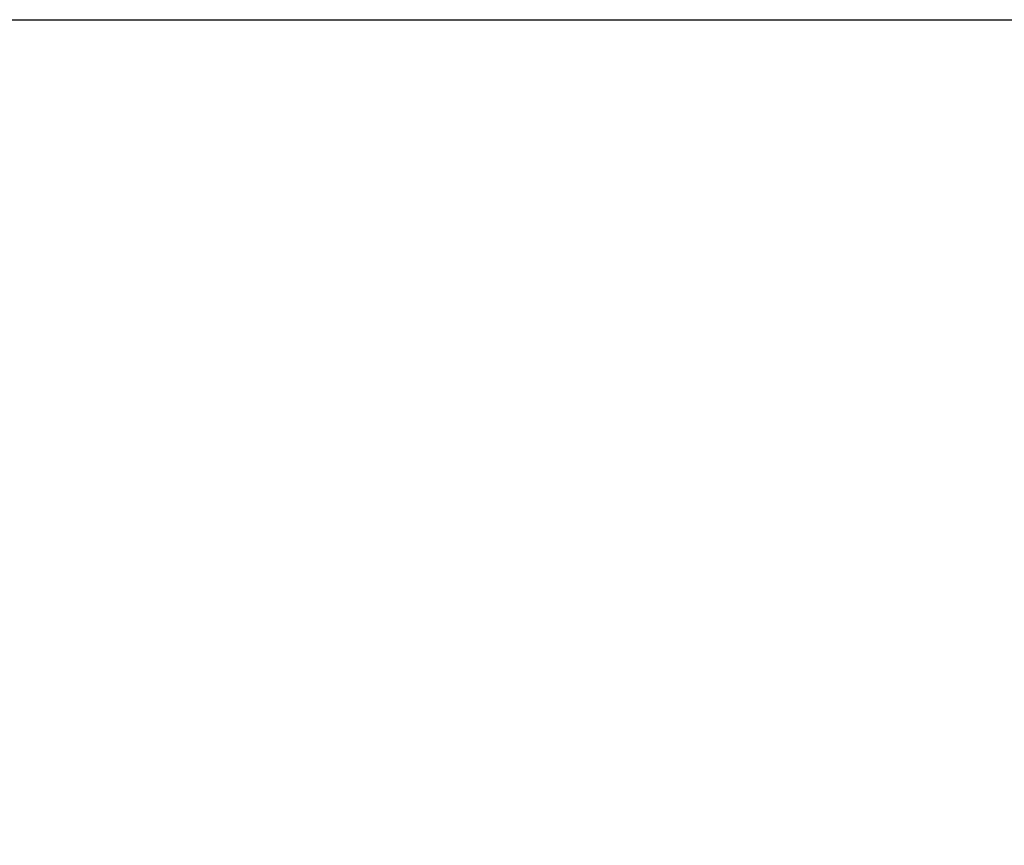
# Model space of a CAD drawing. Header units: inches. Extents: x 0.1 to 16.9, y 0.1 to 10.9.
# Tile 84 of 235: x 6.766 to 6.999, y 1.943 to 2.138. Entities that reach past the tile are written whole.
import ezdxf

# ---------------------------------------------------------------- set-up
doc = ezdxf.new("R2010")
doc.units = ezdxf.units.IN
doc.header["$MEASUREMENT"] = 0
doc.layers.add('LAYER1', color=7, linetype='Continuous', lineweight=100)
doc.styles.add('SLDTEXTSTYLE0', font='TXT', dxfattribs={"width": 0.75})
doc.dimstyles.new('SLDDIMSTYLE3', dxfattribs={"dimtxt": 0.125, "dimasz": 0.13, "dimexe": 0, "dimexo": 0.0625, "dimgap": 0.03125, "dimtad": 0, "dimtih": 1, "dimtoh": 1, "dimlfac": 15, "dimrnd": 1e-09, "dimzin": 4, "dimdsep": 46, "dimtxsty": 'SLDTEXTSTYLE0', "dimblk1": 'NONE', "dimblk2": 'NONE', "dimsah": 1, "dimcen": 0.09, "dimadec": 0, "dimazin": 1, "dimtfac": 1, "dimtofl": 0, "dimtmove": 0, "dimatfit": 3, "dimldrblk": 'NONE', "dimfxl": 0, "dimfrac": 2, "dimtolj": 1, "dimtzin": 12, "dimarcsym": 0})

# ---------------------------------------------------------------- blocks, each defined once
blk = doc.blocks.new('_D_12')
at = {"layer": 'LAYER1'}
blk.add_line((7.297, 2.08837), (7.297, 1.94347), dxfattribs=at)
blk = doc.blocks.new('_None')
blk = doc.blocks.new('_D_13')
at = {"layer": 'LAYER1'}
blk.add_line((8.097, 2.08837), (8.097, 1.94347), dxfattribs=at)
blk = doc.blocks.new('_D_14')
at = {"layer": 'LAYER1'}
blk.add_line((8.897, 2.08837), (8.897, 1.94347), dxfattribs=at)
blk = doc.blocks.new('_D_15')
at = {"layer": 'LAYER1'}
blk.add_line((9.697, 2.08837), (9.697, 1.94347), dxfattribs=at)
blk = doc.blocks.new('_D_16')
at = {"layer": 'LAYER1'}
blk.add_line((10.497, 2.08837), (10.497, 1.94347), dxfattribs=at)
blk = doc.blocks.new('_D_17')
at = {"layer": 'LAYER1'}
blk.add_line((11.297, 2.08837), (11.297, 1.94347), dxfattribs=at)
blk = doc.blocks.new('_D_18')
at = {"layer": 'LAYER1'}
blk.add_line((12.097, 2.08837), (12.097, 1.94347), dxfattribs=at)

msp = doc.modelspace()

# ---------------------------------------------------------------- linework, layer by layer
at = {"color": 7, "linetype": 'Continuous'}
msp.add_line((5.697, 2.13837), (12.097, 2.13837), dxfattribs=at)

# ---------------------------------------------------------------- dimensions: what is measured, and where the dimension line sits
at = {"layer": 'LAYER1'}
for feature_location, picture, middle in [((7.297, 2.13837), '_D_12', (7.297, 1.94347)), ((8.097, 2.13837), '_D_13', (8.097, 1.94347)), ((8.897, 2.13837), '_D_14', (8.897, 1.94347)), ((9.697, 2.13837), '_D_15', (9.697, 1.94347)), ((10.497, 2.13837), '_D_16', (10.497, 1.94347)), ((11.297, 2.13837), '_D_17', (11.297, 1.94347)), ((12.097, 2.13837), '_D_18', (12.097, 1.94347))]:
    dim = msp.add_ordinate_dim(feature_location=feature_location, offset=(0, -0.19491), dtype=1, origin=(6.497, 2.13837), dimstyle='SLDDIMSTYLE3', dxfattribs=at)
    dim.commit()
    dim.dimension.update_dxf_attribs({"geometry": picture, "text_midpoint": middle})

doc.saveas('drawing.dxf')
